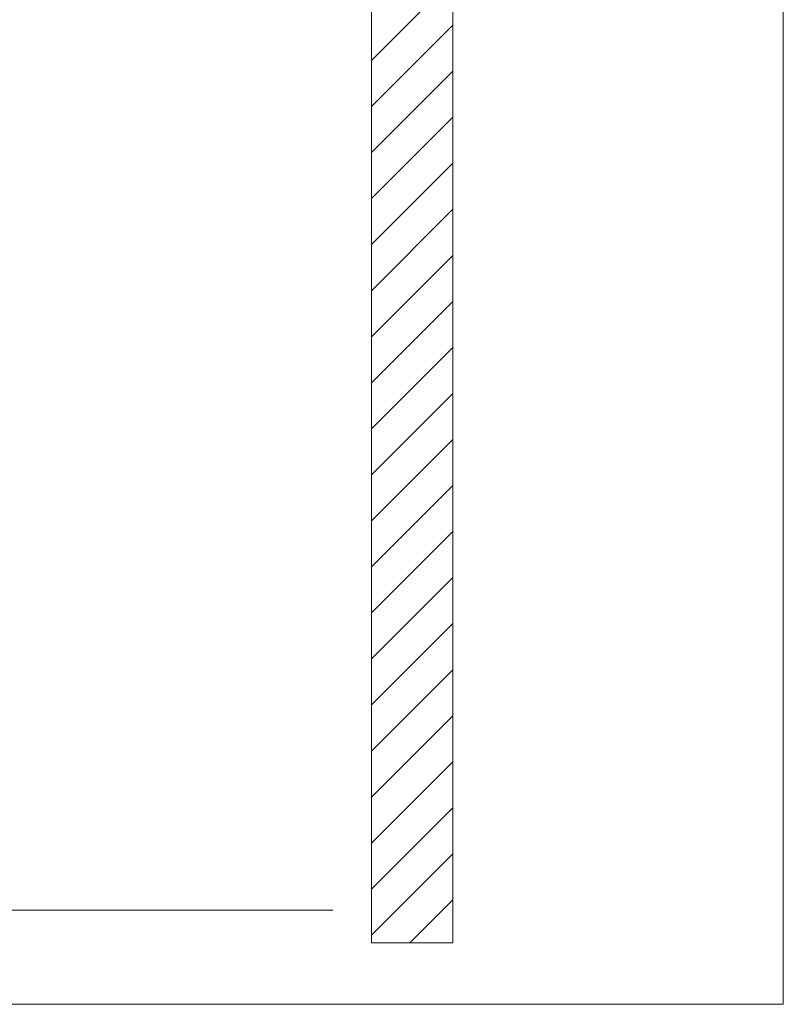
# Model space of a CAD drawing. Extents: x -420 to 300, y 62 to 1162.
# Tile 136 of 256: x 226 to 249, y 681 to 711. Entities that reach past the tile are written whole.
import ezdxf
from ezdxf.lldxf.tags import DXFTag

# ---------------------------------------------------------------- set-up
doc = ezdxf.new("R2010")
doc.units = 0
doc.layers.get('0').update_dxf_attribs({"lineweight": 35})
doc.layers.add('E_Detail_Linie_Text_Bem', color=7, linetype='Continuous', lineweight=13)
doc.layers.add('E_Detail_Wandschraffur', color=7, linetype='Continuous', lineweight=5, true_color=0xc0c0c0)
tags = doc.linetypes.add('fein_strichliert', pattern=[4, 1, -2, 1]).pattern_tags.tags
tags[8:9] = [DXFTag(74, 4), DXFTag(75, 0), DXFTag(340, '0'), DXFTag(46, 0.0), DXFTag(50, 0.0), DXFTag(44, 0.0), DXFTag(45, 0.0)]
tags[6:7] = [DXFTag(74, 4), DXFTag(75, 0), DXFTag(340, '0'), DXFTag(46, 0.0), DXFTag(50, 0.0), DXFTag(44, 0.0), DXFTag(45, 0.0)]
tags[4:5] = [DXFTag(74, 4), DXFTag(75, 0), DXFTag(340, '0'), DXFTag(46, 0.0), DXFTag(50, 0.0), DXFTag(44, 0.0), DXFTag(45, 0.0)]
tags = doc.linetypes.add('fein_strichliert-A06G9FCV8I', pattern=[4, 1, -2, 1]).pattern_tags.tags
tags[8:9] = [DXFTag(74, 4), DXFTag(75, 0), DXFTag(340, '0'), DXFTag(46, 0.0), DXFTag(50, 0.0), DXFTag(44, 0.0), DXFTag(45, 0.0)]
tags[6:7] = [DXFTag(74, 4), DXFTag(75, 0), DXFTag(340, '0'), DXFTag(46, 0.0), DXFTag(50, 0.0), DXFTag(44, 0.0), DXFTag(45, 0.0)]
tags[4:5] = [DXFTag(74, 4), DXFTag(75, 0), DXFTag(340, '0'), DXFTag(46, 0.0), DXFTag(50, 0.0), DXFTag(44, 0.0), DXFTag(45, 0.0)]

# ---------------------------------------------------------------- blocks, each defined once
blk = doc.blocks.new('Referenz-A06G9FCZ8I')
at = {"layer": 'E_Detail_Linie_Text_Bem', "linetype": 'fein_strichliert-A06G9FCV8I', "ltscale": 0.65}
for p, q in [((249.398, 681.115), (249.398, 742.432)), ((186.629, 681.115), (246.372, 681.115)), ((246.372, 681.115), (249.398, 681.115))]:
    blk.add_line(p, q, dxfattribs=at)
at = {"layer": 'E_Detail_Linie_Text_Bem', "linetype": 'Continuous', "ltscale": 0.13}
for p, q in [((236.746, 711.205), (236.746, 723.005)), ((239.246, 723.005), (239.246, 683.005)), ((236.746, 711.005), (236.746, 711.205)), ((236.746, 683.005), (236.746, 711.005)), ((199.48, 684.005), (235.562, 684.005)), ((239.246, 683.005), (236.746, 683.005))]:
    blk.add_line(p, q, dxfattribs=at)
at = {"layer": 'E_Detail_Wandschraffur', "linetype": 'ByBlock', "ltscale": 0.13}
for p, q in [((236.746, 710.11), (239.246, 712.61)), ((236.746, 707.281), (239.246, 709.781)), ((236.746, 704.453), (239.246, 706.953)), ((236.746, 701.624), (239.246, 704.124)), ((236.746, 698.796), (239.246, 701.296)), ((236.746, 695.968), (239.246, 698.468)), ((236.746, 693.139), (239.246, 695.639)), ((236.746, 690.311), (239.246, 692.811)), ((236.746, 687.482), (239.246, 689.982)), ((236.746, 684.654), (239.246, 687.154)), ((237.925, 683.005), (239.246, 684.325))]:
    blk.add_line(p, q, dxfattribs=at)
at = {"layer": 'E_Detail_Wandschraffur', "linetype": 'fein_strichliert', "ltscale": 0.13}
for p, q in [((236.746, 708.695), (239.246, 711.195)), ((236.746, 705.867), (239.246, 708.367)), ((236.746, 703.039), (239.246, 705.539)), ((236.746, 700.21), (239.246, 702.71)), ((236.746, 697.382), (239.246, 699.882)), ((236.746, 694.553), (239.246, 697.053)), ((236.746, 691.725), (239.246, 694.225)), ((236.746, 688.896), (239.246, 691.396)), ((236.746, 686.068), (239.246, 688.568)), ((236.746, 683.24), (239.246, 685.74))]:
    blk.add_line(p, q, dxfattribs=at)

msp = doc.modelspace()

# ---------------------------------------------------------------- block references
at = {"color": 8, "lineweight": 25, "ltscale": 0.25, "true_color": 0x808080}
msp.add_blockref('Referenz-A06G9FCZ8I', (0, 0), dxfattribs=at)

doc.saveas('drawing.dxf')
